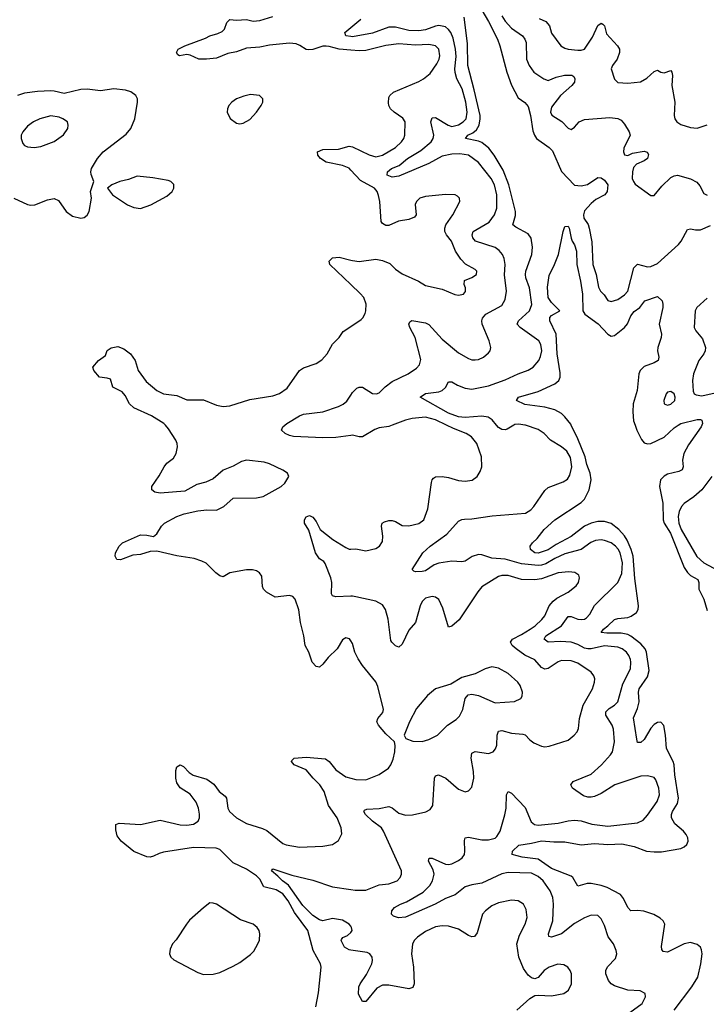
# Model space of a CAD drawing. Header units: inches. Extents: x 1834610 to 2027685, y 642842 to 774116.
# Tile 100 of 256: x 1918002 to 1922144, y 676505 to 682447. Entities that reach past the tile are written whole.
import ezdxf

# ---------------------------------------------------------------- set-up
doc = ezdxf.new("R2010")
doc.units = ezdxf.units.IN
doc.header["$MEASUREMENT"] = 0
for name, color, linetype in [('B9617', 7, 'Continuous'), ('B9618', 7, 'Continuous'), ('B9627', 7, 'Continuous'), ('B9628', 7, 'Continuous')]:
    doc.layers.add(name, color=color, linetype=linetype)

msp = doc.modelspace()

# ---------------------------------------------------------------- linework, layer by layer
at = {"layer": 'B9617', "color": 5}
for points, elevation in [([(1920000, 678698), (1919991.5, 678711.5), (1919970, 678718), (1919950, 678705.2), (1919917.6, 678650), (1919862.1, 678597.9), (1919830, 678558.4), (1919810, 678540.9), (1919790, 678544.5), (1919766.9, 678570), (1919745.6, 678630), (1919724.1, 678670), (1919716.5, 678730), (1919695.3, 678810), (1919685.5, 678885.5), (1919664.2, 678950), (1919650, 678965.6), (1919630, 678971.8), (1919542.6, 678962.6), (1919490, 678993.6), (1919473.6, 679010), (1919466.1, 679026.1), (1919462.9, 679090), (1919449.2, 679110), (1919430, 679120.7), (1919406.5, 679126.5), (1919370, 679127.4), (1919270, 679109.7), (1919230, 679085.4), (1919210, 679091.3), (1919184.5, 679110), (1919126.7, 679166.7), (1919100.7, 679180.7), (1919055.3, 679195.3), (1918950, 679212.1), (1918830, 679240.5), (1918790, 679238.3), (1918730, 679220.9), (1918685, 679215), (1918610, 679188.2), (1918589, 679190), (1918578, 679210), (1918580.9, 679230), (1918602, 679270), (1918622.7, 679290), (1918730, 679339.3), (1918770, 679337.1), (1918810, 679327.7), (1918830, 679344), (1918856.9, 679390), (1918876.2, 679410), (1918949.3, 679450), (1918993.9, 679466.1), (1919075.8, 679484.2), (1919130, 679490.3), (1919190, 679487.2), (1919232.7, 679510), (1919290, 679560.7), (1919430, 679561.1), (1919470, 679570.3), (1919579.5, 679630), (1919602, 679650), (1919626, 679690), (1919617.2, 679710), (1919590, 679729.5), (1919510, 679767.3), (1919476.6, 679776.6), (1919370, 679789.8), (1919339.3, 679780.7), (1919290, 679753.1), (1919230, 679729.6), (1919170, 679676.9), (1919124.2, 679655.8), (1919070, 679642), (1918997.4, 679602.6), (1918849.6, 679589.6), (1918817, 679597), (1918799, 679610), (1918799.3, 679630), (1918844.4, 679695.6), (1918873.6, 679750), (1918890, 679770.4), (1918930, 679801.6), (1918946.3, 679830), (1918953.5, 679870), (1918951.9, 679890), (1918944.1, 679910), (1918899.3, 679979.3), (1918880.7, 680000)], 380), ([(1920000, 679938.8), (1919910, 679926.6), (1919830, 679924.2), (1919653, 679933), (1919630, 679937.6), (1919604, 679950), (1919582, 679970), (1919589.2, 679990), (1919600.9, 680000)], 360), ([(1920000, 678968.5), (1919910, 678964), (1919889.9, 678969.9), (1919882.3, 678982.3), (1919885, 679050), (1919879.2, 679079.2), (1919845.8, 679165.8), (1919836.9, 679176.9), (1919810, 679194.7), (1919786, 679230), (1919747.1, 679367.1), (1919719.7, 679410), (1919719.7, 679430), (1919730, 679447.7), (1919750, 679454.6), (1919770, 679446), (1919790, 679419.1), (1919814, 679370), (1919890.3, 679310), (1919970, 679261.3), (1919990, 679252.2), (1920000, 679252.5)], 360), ([(1919788, 676490), (1919804.5, 676575.5), (1919821.4, 676730), (1919816.8, 676750), (1919773.1, 676830), (1919740.2, 676950), (1919658.9, 677058.9), (1919622.4, 677130), (1919590, 677172.6), (1919550, 677196.1), (1919474.1, 677214.1), (1919450, 677259.9), (1919430, 677280.9), (1919370, 677320.7), (1919290, 677358.7), (1919210, 677439.8), (1919187.3, 677447.3), (1919050, 677451.3), (1918870, 677423.2), (1918844, 677416), (1918810, 677398.5), (1918790, 677393.7), (1918770, 677395.1), (1918690, 677428.4), (1918613.3, 677490), (1918590, 677522.7), (1918582, 677558), (1918582, 677590), (1918601.5, 677598.5), (1918730, 677591.3), (1918850, 677617.3), (1918969.4, 677589.4), (1919010, 677586), (1919050, 677593.4), (1919078.3, 677610), (1919087.6, 677630), (1919087.7, 677652.3), (1919080.7, 677690), (1919065.8, 677725.8), (1919030, 677774.5), (1918970, 677811.5), (1918950, 677842.7), (1918944.5, 677870), (1918943.7, 677916.3), (1918950, 677938.8), (1918970, 677950.4), (1918990, 677940.4), (1919025, 677905), (1919049.2, 677889.2), (1919130, 677864.6), (1919173.6, 677833.6), (1919205.3, 677790), (1919241.3, 677761.3), (1919249.3, 677749.3), (1919258.6, 677690), (1919267.8, 677670), (1919310.1, 677630.1), (1919370, 677596), (1919466.6, 677566.6), (1919493.8, 677553.8), (1919590, 677475.3), (1919610, 677467.4), (1919690, 677452.9), (1919830, 677459.5), (1919889.6, 677470.4), (1919926, 677494), (1919945.1, 677534.9), (1919942.2, 677570), (1919918, 677630), (1919865.9, 677705.9), (1919838.4, 677790), (1919812.8, 677830), (1919772.3, 677870), (1919730, 677921), (1919658, 677950), (1919640.9, 677970), (1919642.9, 677977.1), (1919658, 677990), (1919730, 677996.9), (1919847.7, 677987.7), (1919870, 677970.4), (1919910, 677920.3), (1919970, 677878.5), (1920000, 677870.4)], 380), ([(1920000, 676976.4), (1919989.8, 676990), (1919950, 677013.5), (1919890, 677023.7), (1919830, 677008.4), (1919810, 677015.9), (1919770, 677041.9), (1919710, 677102.7), (1919623.8, 677223.8), (1919586.8, 677250), (1919559.2, 677279.2), (1919520.5, 677310), (1919530, 677323), (1919644.8, 677284.8), (1919770, 677254.5), (1919890, 677213.9), (1920000, 677198)], 360), ([(1920000, 676832.4), (1919990, 676833.8), (1919960.8, 676850), (1919940.7, 676890), (1919943, 676897), (1919951.3, 676908.7), (1919978.9, 676921.1), (1920000, 676939.4)], 360)]:
    msp.add_lwpolyline(points, dxfattribs=dict(at, elevation=elevation))
at = {"layer": 'B9617', "color": 5, "elevation": 420}
msp.add_lwpolyline([(1919150, 677116.9), (1919110, 677088), (1919027.2, 677012.8), (1919008.1, 676990), (1918945.2, 676894.8), (1918924.2, 676870), (1918910, 676839), (1918905.7, 676810), (1918913, 676790), (1918932.9, 676772.9), (1919077.2, 676697.2), (1919110, 676684.7), (1919170, 676686.7), (1919210, 676698), (1919290, 676735.2), (1919330, 676757.1), (1919394.6, 676805.4), (1919414.1, 676825.9), (1919438.2, 676870), (1919447.8, 676892.2), (1919451.5, 676930), (1919447, 676950), (1919435.6, 676970), (1919410, 676988.8), (1919334.6, 677014.6), (1919190, 677109.7), (1919170, 677116.3)], close=True, dxfattribs=at)
at = {"layer": 'B9618', "color": 5}
for points, elevation in [([(1920000, 682263.7), (1919929.9, 682269.9), (1919870, 682286.3), (1919850, 682287.7), (1919830, 682286.8), (1919770, 682268), (1919745.4, 682265.4), (1919730, 682267.5), (1919692.5, 682292.5), (1919670, 682301.7), (1919630, 682306.2), (1919510, 682294.5), (1919450, 682281.8), (1919370, 682276.4), (1919310, 682253.5), (1919256.8, 682243.2), (1919190, 682214.9), (1919128.5, 682208.5), (1919082, 682210), (1919030, 682233.2), (1919010, 682237.2), (1918966, 682230), (1918955.3, 682235.3), (1918948.7, 682250), (1918959, 682270), (1918999, 682290), (1919123.7, 682336.3), (1919149.9, 682350.1), (1919196.5, 682363.5), (1919223, 682377), (1919238.3, 682390), (1919251.6, 682430), (1919270, 682448.4), (1919310, 682445.3), (1919370, 682448.9), (1919410, 682439.1), (1919450, 682441.5), (1919530, 682466)], 380), ([(1920000, 682345.9), (1919969, 682350), (1919964, 682370), (1920000, 682400.2)], 360), ([(1917967.3, 681370), (1918050, 681331.6), (1918070, 681327.9), (1918093.2, 681330), (1918170, 681360.9), (1918210, 681368.4), (1918236, 681356), (1918282, 681290), (1918321.4, 681261.4), (1918370, 681250.4), (1918390, 681253), (1918410, 681267.7), (1918421.3, 681290), (1918435.1, 681370), (1918429.3, 681410.7), (1918449.3, 681470), (1918433.7, 681513.7), (1918431.1, 681530), (1918435.4, 681550), (1918471.1, 681610), (1918505.4, 681650), (1918643.8, 681756.2), (1918673.3, 681790), (1918697.5, 681850), (1918713.6, 681950), (1918711.9, 681970), (1918701.7, 681990), (1918672.3, 682012.3), (1918641.2, 682021.2), (1918570, 682030.5), (1918490, 682017.3), (1918410, 682027.9), (1918370, 682026.7), (1918270, 682001.8), (1918210, 682016.7), (1918190, 682017.4), (1918110, 682014.8), (1918030, 682004), (1917989.1, 681990)], 420), ([(1920000, 681539.7), (1919990, 681550.7), (1919950, 681567.2), (1919850, 681587.9), (1919816.3, 681610), (1919800.5, 681630), (1919799.5, 681650), (1919830, 681664.9), (1919925.5, 681665.5), (1919990, 681683.8), (1920000, 681682.2)], 380), ([(1920000, 680849), (1919873, 680970), (1919869.6, 680990), (1919889.4, 681010), (1919930, 681014), (1920000, 680995.9)], 380), ([(1918880.7, 680000), (1918870.9, 680010.9), (1918797.4, 680057.4), (1918690, 680105.1), (1918665.4, 680130), (1918638.7, 680178.7), (1918620.7, 680200.7), (1918564.2, 680230), (1918550, 680277.2), (1918530, 680284.5), (1918484, 680290), (1918449.2, 680330), (1918444, 680350), (1918477.2, 680390), (1918519.3, 680420.7), (1918530, 680452), (1918553.6, 680466.4), (1918594.8, 680474.8), (1918630, 680461), (1918670, 680430.8), (1918699.1, 680390), (1918716.3, 680330), (1918764.6, 680264.6), (1918829.5, 680209.5), (1918869.5, 680189.5), (1918950, 680179.6), (1919010, 680152.4), (1919110, 680152.6), (1919190, 680122), (1919230, 680112.4), (1919270, 680116.5), (1919390, 680155), (1919530, 680178), (1919570, 680191), (1919615.6, 680224.4), (1919690, 680330.3), (1919714.5, 680345.5), (1919790, 680372), (1919825.4, 680394.6), (1919857.2, 680430), (1919889.7, 680490), (1919929.8, 680530.2), (1919954, 680566), (1920000, 680596.7)], 380), ([(1919600.9, 680000), (1919612.7, 680010), (1919690, 680057.4), (1919713.6, 680066.4), (1919830, 680080.3), (1919926.3, 680113.7), (1919952.9, 680127.1), (1919975.1, 680144.9), (1920000, 680182)], 360)]:
    msp.add_lwpolyline(points, dxfattribs=dict(at, elevation=elevation))
for points, elevation in [([(1919395.1, 681995.1), (1919354.7, 681985.3), (1919310, 681969.5), (1919282, 681950), (1919263.8, 681930), (1919254.9, 681910), (1919254.4, 681890), (1919271.8, 681851.8), (1919310, 681823.1), (1919330, 681819.5), (1919350, 681823.7), (1919390, 681844.9), (1919431.2, 681890), (1919459.6, 681930), (1919469.4, 681950), (1919469.3, 681969.3), (1919449.4, 681989.4)], 420), ([(1918190, 681867.1), (1918124, 681850), (1918084.9, 681830), (1918050, 681804.5), (1918020.5, 681770), (1918010.6, 681750), (1918010.5, 681730), (1918020.3, 681700.3), (1918030, 681688), (1918050, 681680.4), (1918090, 681676.4), (1918130, 681681.6), (1918210, 681713), (1918267.2, 681752.8), (1918291.8, 681790), (1918294.5, 681810), (1918289.4, 681830), (1918262.7, 681850), (1918239.8, 681859.8)], 440), ([(1918710, 681503), (1918657.8, 681482.2), (1918606, 681470), (1918558, 681450), (1918531.3, 681430), (1918562.8, 681390), (1918653, 681330), (1918690, 681313.1), (1918730, 681308.8), (1918793.2, 681330), (1918890, 681382), (1918922.7, 681410), (1918932.3, 681430), (1918931.8, 681451.8), (1918914, 681470), (1918896.9, 681476.9), (1918806, 681494)], 420)]:
    msp.add_lwpolyline(points, close=True, dxfattribs=dict(at, elevation=elevation))
at = {"layer": 'B9627', "color": 5}
for points, elevation in [([(1920000, 679252.5), (1920030, 679253.4), (1920090, 679242.8), (1920150, 679256.4), (1920172.3, 679270), (1920190, 679298), (1920192.6, 679330), (1920185.1, 679390), (1920189.6, 679410), (1920202, 679418), (1920230, 679425.7), (1920250, 679424.6), (1920270, 679418.3), (1920310, 679395.6), (1920350, 679392.2), (1920410, 679406.2), (1920440.5, 679430), (1920465.2, 679494.8), (1920485.8, 679654.2), (1920489.8, 679670.2), (1920499.1, 679680.9), (1920511, 679689), (1920551.1, 679691.1), (1920590, 679685), (1920650, 679665.8), (1920690, 679661.5), (1920730.8, 679669.2), (1920761.3, 679690), (1920779.8, 679720.2), (1920789.7, 679750), (1920788.7, 679810), (1920759.3, 679890), (1920728.4, 679930), (1920694.7, 679950), (1920619.4, 679979.4), (1920577.2, 680000)], 360), ([(1920248.2, 680000), (1920230, 679993), (1920170, 679984.5), (1920145.1, 679974.9), (1920070, 679930.8), (1920050, 679929.8), (1920010, 679940.2), (1920000, 679938.8)], 360), ([(1921660, 676440), (1921757.2, 676510), (1921777.2, 676550), (1921775.3, 676570), (1921746.3, 676586.3), (1921670, 676591.1), (1921590, 676617.7), (1921570, 676629.7), (1921554.7, 676650), (1921537.6, 676690), (1921538, 676710), (1921547.8, 676732.2), (1921597.3, 676782.7), (1921604.4, 676810), (1921601, 676830), (1921584.2, 676870), (1921553.2, 676913.2), (1921530, 676981.6), (1921510, 677020.7), (1921490, 677041.3), (1921450, 677042.7), (1921410, 677027.7), (1921350, 676993.2), (1921270, 676929.9), (1921210, 676909.8), (1921195.3, 676915.3), (1921192.2, 676930), (1921218.6, 677010), (1921222.8, 677110), (1921218.8, 677150), (1921201.6, 677190), (1921161, 677250), (1921130, 677276.8), (1921090, 677296.1), (1920950, 677300.7), (1920910, 677293.8), (1920790, 677236.9), (1920730, 677226.9), (1920690, 677214.4), (1920630, 677167), (1920570, 677145), (1920509.1, 677110), (1920330, 677031), (1920287.1, 677027.1), (1920258, 677038), (1920246, 677050), (1920247.6, 677070), (1920263.6, 677090), (1920299.3, 677110), (1920336.5, 677123.5), (1920437.1, 677182.9), (1920477.3, 677222.7), (1920492.8, 677250), (1920502.8, 677290), (1920497, 677317), (1920468.3, 677370), (1920472.7, 677387.3), (1920490, 677388.4), (1920570, 677350.8), (1920590, 677349), (1920610, 677353.5), (1920650, 677374.1), (1920670.7, 677390), (1920685.2, 677410), (1920688.5, 677430), (1920685.9, 677494.1), (1920690, 677510.4), (1920710, 677514), (1920790, 677499), (1920830, 677497.4), (1920870, 677508.4), (1920881.3, 677518.7), (1920900.6, 677550), (1920929.8, 677649.8), (1920936.3, 677690), (1920939.7, 677770), (1920950, 677790.3), (1920970, 677778.9), (1921052.4, 677692.4), (1921087, 677607), (1921108.2, 677590), (1921130, 677586), (1921250, 677598.3), (1921310, 677613), (1921350, 677617.3), (1921390, 677612.9), (1921452.9, 677592.9), (1921550, 677579.8), (1921730, 677601), (1921763.4, 677616.6), (1921790, 677646.7), (1921848.2, 677730), (1921862, 677770), (1921858, 677810), (1921840.4, 677860.4), (1921830, 677873.7), (1921790, 677883.8), (1921750, 677881.8), (1921592, 677830), (1921510, 677778), (1921470, 677759.3), (1921450, 677755.8), (1921430, 677755), (1921402.9, 677762.9), (1921337, 677810), (1921327, 677830), (1921340.9, 677850), (1921450, 677893.8), (1921512.1, 677950), (1921567.2, 678010), (1921578.8, 678030), (1921590.6, 678089.4), (1921585.2, 678165.2), (1921575.9, 678190), (1921538.9, 678250), (1921538.2, 678270), (1921558.5, 678290), (1921590.8, 678310), (1921609.8, 678330), (1921640.5, 678439.5), (1921686.5, 678530), (1921689.8, 678569.8), (1921686.8, 678586.8), (1921677.1, 678610), (1921662, 678630), (1921637.7, 678650), (1921610, 678661.7), (1921530, 678668.7), (1921450, 678650.8), (1921430, 678650.3), (1921410, 678654.8), (1921370, 678676.7), (1921330, 678690.6), (1921265.2, 678694.8), (1921190.8, 678690.8), (1921165.3, 678710), (1921175.8, 678730), (1921270.3, 678789.7), (1921310, 678846.4), (1921330, 678846.6), (1921370, 678830.1), (1921390, 678826.7), (1921410, 678830.2), (1921421.7, 678838.3), (1921441, 678859), (1921470, 678912.9), (1921610, 679051.8), (1921633.9, 679106.1), (1921638.5, 679170), (1921625, 679230), (1921612.8, 679252.8), (1921596.5, 679270), (1921570, 679289.9), (1921530, 679305.2), (1921510, 679308.1), (1921476.4, 679303.6), (1921447.8, 679292.2), (1921389.2, 679250.8), (1921290, 679223.1), (1921230, 679195.7), (1921176, 679164), (1921150, 679155), (1921130, 679153.1), (1921030, 679164.6), (1920930, 679191.3), (1920850, 679198.5), (1920790, 679217.5), (1920770, 679219), (1920731.5, 679208.5), (1920690, 679178.9), (1920670, 679176), (1920610, 679180.6), (1920530, 679167.3), (1920502.9, 679157.1), (1920450, 679121.1), (1920430, 679116.4), (1920390, 679116.2), (1920379.3, 679119.3), (1920369.6, 679129.6), (1920433.3, 679230), (1920477.8, 679270), (1920578.1, 679341.9), (1920650, 679421.5), (1920670, 679431.7), (1920686.2, 679433.8), (1920730, 679435), (1920852.4, 679452.4), (1921052.7, 679470), (1921085.1, 679490), (1921104.2, 679510), (1921170, 679605.3), (1921190, 679624.9), (1921281.1, 679658.9), (1921306.4, 679673.6), (1921321, 679699), (1921333.9, 679750), (1921325.9, 679805.9), (1921302.8, 679842.8), (1921270, 679869.9), (1921204.7, 679910), (1921166, 679950), (1921130, 679973.5), (1921052.6, 680000)], 340), ([(1920984, 680000), (1920943.7, 679976.3), (1920930, 679972.2), (1920910, 679974.2), (1920890, 679986.2), (1920879, 680000)], 340), ([(1921950, 676469.4), (1922057.3, 676610), (1922094, 676670), (1922112.3, 676750), (1922118.5, 676810), (1922115, 676835), (1922109.7, 676849.7), (1922090, 676865.6), (1922050, 676878.7), (1922010, 676871.2), (1921910, 676821), (1921884.2, 676824.2), (1921876.1, 676836.1), (1921873.9, 676853.9), (1921893.5, 676990), (1921883.6, 677010), (1921866.2, 677026.2), (1921827.5, 677047.5), (1921767.3, 677067.3), (1921730, 677072.2), (1921688.8, 677068.8), (1921670, 677089.5), (1921645, 677145), (1921627.3, 677167.3), (1921545.3, 677210), (1921510, 677222.7), (1921450, 677234.1), (1921426, 677234), (1921370, 677218.7), (1921339.2, 677270), (1921330, 677277.8), (1921210, 677325.4), (1921130, 677382.3), (1921033.4, 677393.4), (1920973.2, 677410), (1920975.1, 677430), (1921014, 677466), (1921090, 677477.3), (1921150, 677492.6), (1921225.3, 677485.3), (1921290, 677485.5), (1921390, 677467.5), (1921470, 677475.4), (1921549.4, 677470.6), (1921634, 677474), (1921710, 677457.5), (1921783, 677430), (1921830, 677424.8), (1921873.8, 677426.2), (1921990, 677446.6), (1922010, 677455.8), (1922026, 677470), (1922034.6, 677490), (1922032.8, 677510), (1922022.5, 677530), (1922006.4, 677550), (1921955.3, 677595.3), (1921933.9, 677630), (1921933.5, 677650), (1921940.5, 677670), (1921970, 677717.8), (1921976.7, 677750), (1921955.1, 677890), (1921951.1, 677950), (1921944.9, 677970), (1921903.4, 678050), (1921899, 678130), (1921888.5, 678188.5), (1921870, 678208.7), (1921850, 678207), (1921830, 678194.6), (1921809, 678171), (1921770, 678103.5), (1921750, 678084.7), (1921730, 678086), (1921725.1, 678105.1), (1921704.8, 678235.2), (1921728.7, 678291.3), (1921738.8, 678330), (1921735.6, 678390), (1921739, 678410), (1921790, 678481.2), (1921799.6, 678520.4), (1921783.3, 678630), (1921775.2, 678650), (1921750, 678681.1), (1921690, 678727.5), (1921670, 678737.7), (1921630, 678744.4), (1921544.6, 678744.6), (1921509.6, 678750), (1921524.4, 678770), (1921551, 678789), (1921590, 678827.6), (1921610, 678834.5), (1921670, 678840.6), (1921691.7, 678848.3), (1921724.1, 678870), (1921732.7, 678887.3), (1921736.1, 678910), (1921714.2, 679074.2), (1921703.7, 679210), (1921691.9, 679250), (1921666.7, 679306.7), (1921650, 679333.3), (1921616.9, 679370), (1921570, 679407.6), (1921530, 679418.4), (1921490, 679418.3), (1921450, 679408.5), (1921409.2, 679390.8), (1921330, 679327.8), (1921238.7, 679281.3), (1921190, 679248.7), (1921130, 679228.2), (1921109.3, 679230), (1921084, 679250), (1921082.7, 679270), (1921095.1, 679290), (1921124.1, 679315.9), (1921167.1, 679370), (1921229.8, 679430), (1921390, 679533.8), (1921410, 679552.9), (1921438, 679610), (1921449.3, 679670), (1921444.1, 679710), (1921423, 679763), (1921412.8, 679810), (1921370, 679917.8), (1921329.6, 680000)], 320), ([(1921715, 680000), (1921725.5, 679970), (1921753.5, 679913.5), (1921770, 679893.8), (1921790, 679888.4), (1921810.4, 679890.4), (1921890, 679928.6), (1921950, 679984.3), (1921974.3, 680000)], 320), ([(1922117.3, 680000), (1922113.1, 679990), (1922037.5, 679882.5), (1922009.5, 679830), (1922001.2, 679790), (1922005.4, 679750), (1921998.3, 679730), (1921979.5, 679720.5), (1921910, 679704.7), (1921890, 679693.2), (1921867.2, 679670), (1921862.6, 679630), (1921881.7, 679530), (1921884.6, 679430), (1921890, 679409.4), (1921927.8, 679347.8), (1922010, 679140.9), (1922030, 679111.4), (1922050, 679092.3), (1922094, 679070), (1922099.3, 679050), (1922099.9, 679010), (1922129.3, 678950), (1922150, 678882.9)], 320), ([(1922178.2, 679690), (1922116.9, 679610), (1922070, 679567.8), (1922010, 679527), (1921993.8, 679510), (1921979.9, 679480.1), (1921973.8, 679450), (1921978.7, 679410), (1921992.7, 679370), (1922086.9, 679206.9), (1922129.3, 679169.3), (1922241.6, 679110)], 340), ([(1920000, 677198), (1920025.7, 677194.3), (1920090, 677194.2), (1920170, 677226.7), (1920230, 677231.6), (1920278.4, 677250), (1920298, 677270), (1920305.1, 677290), (1920305.1, 677310), (1920197.6, 677550), (1920185.1, 677570), (1920130, 677611.1), (1920088, 677650), (1920078, 677670), (1920082.7, 677677.3), (1920095.9, 677684.1), (1920170, 677687.7), (1920230, 677699.6), (1920250, 677690.3), (1920290, 677659.3), (1920330, 677646), (1920372, 677648), (1920453.1, 677666.9), (1920478.4, 677681.6), (1920495.1, 677704.9), (1920505, 677870), (1920510, 677884.9), (1920528, 677890), (1920573.7, 677870), (1920650, 677804.2), (1920690, 677788.4), (1920710, 677793.4), (1920730, 677816), (1920742.2, 677870), (1920740.8, 677910), (1920725.3, 677990), (1920730, 678020.7), (1920750, 678030.2), (1920830, 678018.2), (1920858.7, 678030), (1920873.2, 678046.8), (1920881.5, 678070), (1920883.2, 678130), (1920890, 678153.1), (1920910, 678158.2), (1920970, 678142.2), (1921036.7, 678136.7), (1921051, 678131), (1921080.6, 678100.6), (1921104.1, 678084.1), (1921150, 678064), (1921170, 678060.2), (1921196.9, 678063.1), (1921310, 678098.9), (1921347.8, 678130), (1921364.7, 678150), (1921372.8, 678170), (1921379.8, 678230), (1921402.1, 678310), (1921457.4, 678410), (1921470.8, 678450), (1921472.1, 678470), (1921466.8, 678486.8), (1921449.1, 678509.1), (1921370, 678563.2), (1921330, 678578.3), (1921270, 678579.4), (1921250, 678572.4), (1921190, 678531.5), (1921170, 678527.4), (1921150, 678537.6), (1921110, 678584.5), (1921050, 678611.9), (1920996.8, 678650), (1920973.6, 678670), (1920963.2, 678690), (1920975.3, 678710), (1921030, 678737.3), (1921082, 678770), (1921111.4, 678790), (1921152.3, 678827.7), (1921169.9, 678850.1), (1921196.5, 678910), (1921220.8, 678939.2), (1921243.4, 678956.6), (1921310, 678993), (1921358.5, 679030), (1921373.5, 679050), (1921379.7, 679079.7), (1921374.8, 679094.8), (1921351.4, 679111.4), (1921314.6, 679114.6), (1921250, 679109.1), (1921150, 679072.4), (1921110, 679066.2), (1921030, 679068.6), (1920950, 679093.6), (1920910, 679093.8), (1920890, 679087.8), (1920790, 679025.1), (1920765, 678995), (1920653.6, 678826.4), (1920610, 678786.6), (1920590, 678781.2), (1920555.2, 678895.2), (1920530, 678949.3), (1920510, 678961.6), (1920490, 678966), (1920450, 678956.3), (1920430, 678936.2), (1920417.8, 678910), (1920390.3, 678810), (1920350, 678763), (1920310, 678678), (1920290, 678660.5), (1920270, 678668.4), (1920246.9, 678690), (1920241.3, 678701.3), (1920224.4, 678830), (1920209, 678889), (1920190, 678917.2), (1920150, 678937.5), (1920030, 678965.4), (1920010, 678969), (1920000, 678968.5)], 360), ([(1920000, 677870.4), (1920030, 677862.3), (1920090, 677860.9), (1920170, 677891.8), (1920227.3, 677930), (1920241.6, 677950), (1920254.5, 677985.5), (1920264.5, 678030), (1920266.8, 678066.8), (1920264, 678090), (1920210, 678137), (1920166, 678190), (1920156, 678210), (1920162.7, 678230), (1920193.8, 678266.2), (1920196.2, 678283.8), (1920163.1, 678423.1), (1920150.9, 678450.9), (1920069.9, 678549.9), (1920043.5, 678590), (1920023.1, 678630), (1920010, 678682), (1920000, 678698)], 380), ([(1921001.6, 676470), (1921079.1, 676540.9), (1921110, 676558), (1921130, 676561.1), (1921210, 676556), (1921284, 676570), (1921312, 676590), (1921331.2, 676628.8), (1921331.3, 676688.7), (1921323.6, 676710), (1921309.7, 676729.7), (1921284, 676744), (1921247.8, 676747.8), (1921196.3, 676730), (1921165.7, 676710), (1921130, 676667.8), (1921110, 676658.3), (1921090, 676664.4), (1921070, 676681), (1921042, 676722), (1921013.3, 676790), (1921000.8, 676870), (1921017.4, 676922.6), (1921052.2, 676990), (1921063.5, 677030), (1921057.3, 677077.3), (1921041.6, 677110), (1921010, 677129.7), (1920970, 677133.5), (1920890, 677117.8), (1920850, 677099.2), (1920812.2, 677070), (1920794.4, 677050), (1920762.3, 676937.7), (1920745.5, 676914.5), (1920730, 676913.6), (1920710, 676921.3), (1920650, 676959.7), (1920590, 676976.8), (1920550, 676978.4), (1920510, 676972.5), (1920450, 676945.3), (1920401.7, 676910), (1920382.3, 676890), (1920371.5, 676868.5), (1920365.8, 676810), (1920376.9, 676730), (1920381.3, 676630), (1920373.4, 676606.6), (1920350, 676599.7), (1920230, 676620.8), (1920190, 676620.3), (1920157.1, 676602.9), (1920090, 676522.7), (1920070, 676522), (1920046.6, 676566.6), (1920047.2, 676610), (1920056.3, 676630), (1920095, 676685), (1920126.2, 676750), (1920130.8, 676770), (1920128.7, 676790), (1920115.1, 676810), (1920098.1, 676818.1), (1920000, 676832.4)], 360), ([(1920000, 676939.4), (1920000.3, 676939.7), (1920008, 676950), (1920004.7, 676970), (1920000, 676976.4)], 360)]:
    msp.add_lwpolyline(points, dxfattribs=dict(at, elevation=elevation))
at = {"layer": 'B9627', "color": 5, "elevation": 380}
msp.add_lwpolyline([(1920850, 678541.6), (1920810, 678529.5), (1920750, 678499.6), (1920670, 678477), (1920602.8, 678437.2), (1920510, 678409.7), (1920461.8, 678370), (1920396.9, 678290), (1920353.1, 678210), (1920320.7, 678130), (1920330.8, 678110), (1920374.1, 678094.1), (1920430, 678092.4), (1920470, 678102.8), (1920522.4, 678130), (1920583, 678190), (1920634.8, 678225.2), (1920655.3, 678244.7), (1920674.8, 678285.2), (1920689.6, 678350.4), (1920707.8, 678372.2), (1920730, 678376.4), (1920770, 678369), (1920870, 678325.8), (1920986.3, 678333.7), (1921025.2, 678350), (1921034.3, 678365.7), (1921036.3, 678390), (1921021.1, 678430), (1921008, 678450), (1920950, 678502), (1920890, 678534.7)], close=True, dxfattribs=at)
at = {"layer": 'B9628', "color": 5}
for points, elevation in [([(1920770, 682539.3), (1920830, 682436.1), (1920884.3, 682330), (1920899.3, 682290), (1920941.7, 682130), (1920970, 682052.7), (1921010, 681974.8), (1921050, 681948), (1921070, 681923), (1921083.5, 681870), (1921097.2, 681777.2), (1921107.5, 681750), (1921120.9, 681730), (1921196.4, 681676.4), (1921216, 681656), (1921271.2, 681531.2), (1921350, 681449.5), (1921390, 681445), (1921427.7, 681452.3), (1921490, 681494.4), (1921510, 681492.7), (1921530, 681478.4), (1921550, 681450.5), (1921546, 681410), (1921532.4, 681390), (1921478.3, 681361.7), (1921450, 681338), (1921410, 681293.3), (1921404.2, 681270), (1921405.8, 681250), (1921431.8, 681211.8), (1921437.4, 681190), (1921453, 681107), (1921460.2, 680970), (1921480.2, 680910), (1921493.4, 680833.4), (1921505.3, 680810), (1921527.2, 680787.2), (1921550, 680752), (1921570, 680747.3), (1921610, 680758.9), (1921650, 680787), (1921670, 680809.3), (1921708.1, 680950), (1921730, 680972.2), (1921790, 680956.9), (1921810, 680958), (1921850, 680976), (1921977.3, 681090), (1921992.8, 681110), (1922030, 681180.3), (1922050, 681185), (1922078.5, 681178.5), (1922110, 681179.8), (1922170, 681205.4)], 340), ([(1920000, 682400.2), (1920059.3, 682450)], 360), ([(1920879, 680000), (1920852.8, 680032.8), (1920828.1, 680048.1), (1920790, 680054.6), (1920690, 680046.4), (1920650, 680050.3), (1920590, 680072.2), (1920418.4, 680170), (1920449.4, 680190.6), (1920530, 680202.1), (1920551, 680209), (1920571.8, 680228.2), (1920590, 680262.4), (1920610, 680262.4), (1920642.7, 680242.7), (1920690, 680223.3), (1920730, 680217.4), (1920830, 680236.9), (1920930, 680274.3), (1921010, 680311.1), (1921070, 680332.4), (1921099.7, 680350), (1921134, 680390), (1921144.8, 680415.2), (1921151.3, 680450), (1921146.6, 680486.6), (1921133.1, 680510), (1921021.7, 680590), (1921004.2, 680610), (1921010.8, 680630), (1921078.6, 680690), (1921091.7, 680728.3), (1921078.3, 680830), (1921055.6, 680890), (1921052.6, 680910), (1921055.4, 680930), (1921091.6, 681030), (1921095.4, 681075.4), (1921088.7, 681128.7), (1921070, 681155.8), (1920994.4, 681194.4), (1920977.4, 681210), (1920993.9, 681266.1), (1920993.9, 681290), (1920953, 681450), (1920918.5, 681538.5), (1920864.5, 681630), (1920831.8, 681671.8), (1920790, 681706.6), (1920770, 681715.1), (1920691.8, 681730), (1920706, 681750), (1920735.8, 681764.2), (1920758, 681782), (1920773.5, 681810), (1920780.6, 681850), (1920779.8, 681870), (1920744.1, 682024.1), (1920705.7, 682170), (1920702.9, 682302.9), (1920683.5, 682463.5)], 340), ([(1920911.1, 682470), (1920930, 682437.6), (1920970, 682395.3), (1921035.2, 682350), (1921050.2, 682330), (1921057.5, 682310), (1921060.6, 682210), (1921075.6, 682170), (1921103.6, 682130), (1921164.4, 682090), (1921190, 682080.8), (1921239.1, 682100.9), (1921287.9, 682112.1), (1921333.5, 682113.5), (1921344.7, 682104.7), (1921350.4, 682090), (1921349.1, 682070), (1921332.8, 682050), (1921264.2, 681990), (1921210, 681919.5), (1921204.2, 681890), (1921211.8, 681871.8), (1921272.6, 681832.6), (1921310, 681793), (1921330, 681785.5), (1921350, 681799.1), (1921378, 681830), (1921410, 681844.9), (1921562.6, 681857.4), (1921609.8, 681850.2), (1921630, 681840.7), (1921650, 681817.6), (1921678.3, 681770), (1921684.6, 681750), (1921647.8, 681672.2), (1921645.7, 681650), (1921650, 681631.3), (1921670, 681628), (1921698.2, 681641.8), (1921770, 681653.1), (1921788.5, 681648.5), (1921794.7, 681634.7), (1921790.2, 681609.8), (1921770, 681596), (1921723.8, 681576.2), (1921704.4, 681555.6), (1921698.9, 681530), (1921698, 681490), (1921704.2, 681470), (1921715.3, 681455.3), (1921810, 681387.3), (1921830, 681387.3), (1921876.4, 681443.6), (1921930, 681494.6), (1921950, 681504.9), (1921970, 681508.9), (1922050, 681486), (1922086.5, 681466.5), (1922105.4, 681445.4), (1922130, 681399.1), (1922148.9, 681388.9)], 360), ([(1921135.2, 682455.2), (1921176.4, 682436.4), (1921197.8, 682410), (1921210, 682367), (1921266, 682290), (1921290, 682275.6), (1921310, 682270.3), (1921370, 682262.7), (1921390, 682262.9), (1921410, 682269.3), (1921457.8, 682342.2), (1921490, 682411.6), (1921510, 682426.5), (1921519.4, 682419.4), (1921530, 682410.3), (1921542.4, 682362.4), (1921609.3, 682290), (1921620.6, 682270), (1921620.6, 682250), (1921606.6, 682210), (1921578.2, 682170), (1921571.1, 682150), (1921590, 682087.7), (1921610, 682067.4), (1921670, 682064), (1921747.6, 682072.4), (1921785.7, 682094.3), (1921830, 682135.3), (1921850, 682143.1), (1921870, 682130.6), (1921890, 682127.2), (1921930, 682140.7), (1921937.1, 682130), (1921941.1, 682110), (1921936.9, 682050), (1921954.3, 681950), (1921950.4, 681870), (1921954.4, 681850), (1921966.4, 681830), (1921990, 681815.3), (1922050, 681797.4), (1922090, 681793.4), (1922150, 681813.8)], 380), ([(1920000, 680182), (1920010, 680197), (1920035.3, 680224.7), (1920050, 680230.4), (1920070, 680228.9), (1920130, 680192.2), (1920154, 680190), (1920170, 680195.3), (1920207.8, 680232.2), (1920250, 680263.9), (1920345.6, 680310), (1920396.5, 680343.5), (1920414.9, 680365.1), (1920422.9, 680397.1), (1920387.3, 680530), (1920355, 680590), (1920348.9, 680610), (1920355.8, 680624.2), (1920368.7, 680631.3), (1920450, 680619), (1920470, 680608.9), (1920550, 680518.5), (1920650, 680437.4), (1920710, 680403.1), (1920730, 680394.4), (1920750, 680394), (1920770, 680397), (1920800.9, 680410), (1920830, 680436.3), (1920839.6, 680450), (1920844.7, 680470), (1920835.1, 680510), (1920792, 680610), (1920789.2, 680630), (1920793.7, 680646.3), (1920813.7, 680670), (1920910, 680723.6), (1920930, 680758.8), (1920938.6, 680810), (1920927.4, 680907.4), (1920930.6, 680970.6), (1920925.4, 681005.4), (1920914.8, 681030), (1920895.4, 681055.4), (1920870, 681072.3), (1920751.6, 681111.6), (1920736, 681130), (1920731.1, 681150), (1920737.6, 681170), (1920834.3, 681225.7), (1920866.3, 681270), (1920881.1, 681310), (1920881.2, 681390), (1920866.6, 681450), (1920845.6, 681490), (1920770, 681584.7), (1920709.8, 681629.8), (1920657, 681637), (1920610, 681635.1), (1920550, 681623.2), (1920470, 681580.3), (1920290, 681503.4), (1920250, 681497.1), (1920218.4, 681510), (1920220.4, 681530), (1920245.6, 681550), (1920291.6, 681568.4), (1920341.1, 681610), (1920422.3, 681657.7), (1920484, 681710), (1920497.1, 681730), (1920500.1, 681750), (1920481.7, 681830), (1920490, 681856), (1920510, 681857.4), (1920587.9, 681810), (1920610, 681803.6), (1920650, 681812.1), (1920677.7, 681830), (1920695.2, 681850), (1920701.1, 681890), (1920692.8, 681950), (1920671.9, 682030), (1920639.4, 682090), (1920628.5, 682128.5), (1920627, 682150), (1920635.3, 682224.7), (1920631.6, 682270), (1920616.2, 682336.2), (1920602.9, 682370), (1920590, 682389), (1920570, 682404.1), (1920530, 682411.6), (1920510, 682408.8), (1920450, 682386), (1920410, 682379.4), (1920350, 682383.1), (1920270, 682401.8), (1920230, 682402.4), (1920130, 682367), (1920010, 682344.5), (1920000, 682345.9)], 360), ([(1920000, 681682.2), (1920010, 681680.6), (1920110, 681631), (1920150, 681619.7), (1920190, 681629.4), (1920270, 681676.5), (1920305.7, 681710), (1920319.3, 681730), (1920324.8, 681750), (1920327.1, 681830), (1920313.8, 681853.8), (1920260.5, 681890), (1920239.1, 681910), (1920228.7, 681930), (1920226.1, 681946.1), (1920230, 681978), (1920235.6, 681990), (1920256.4, 682010), (1920410, 682074), (1920438.2, 682090), (1920477.5, 682122.5), (1920518.3, 682181.7), (1920531.9, 682210), (1920535.9, 682230), (1920530.8, 682270), (1920510, 682289.8), (1920470, 682298), (1920390, 682293), (1920290, 682301.5), (1920210, 682290.9), (1920090, 682261.8), (1920050, 682259.3), (1920000, 682263.7)], 380), ([(1920000, 680995.9), (1920010, 680993.4), (1920050, 680988.5), (1920150, 681002.3), (1920190, 680995), (1920235.7, 680975.7), (1920270, 680942.2), (1920310, 680914), (1920408, 680870), (1920450, 680844), (1920550, 680820.3), (1920628.1, 680788.1), (1920650, 680784.6), (1920679.3, 680790), (1920692.2, 680807.8), (1920691.2, 680830), (1920683, 680850), (1920685.9, 680874.1), (1920730, 680892.2), (1920758.4, 680910), (1920759.6, 680930), (1920750, 680939.6), (1920691.2, 680971.2), (1920663, 681003), (1920631.4, 681051.4), (1920606.5, 681110), (1920576, 681150), (1920567.5, 681170), (1920566.2, 681190), (1920572.8, 681210), (1920615.8, 681270), (1920656.9, 681350), (1920654.5, 681370), (1920642.4, 681382.4), (1920629.6, 681389.6), (1920570, 681391.5), (1920450, 681380.5), (1920416, 681370), (1920395.5, 681350), (1920387.6, 681332.4), (1920393.7, 681270), (1920383.9, 681256.1), (1920350, 681241), (1920287.7, 681232.3), (1920230, 681205.6), (1920210, 681205.1), (1920190, 681217), (1920183.1, 681230), (1920174.5, 681350), (1920167.1, 681387.1), (1920157.8, 681410), (1920141.6, 681430), (1920057.1, 681477.1), (1920000, 681539.7)], 380), ([(1921329.6, 680000), (1921326.4, 680006.4), (1921290.7, 680050.7), (1921270, 680070.5), (1921230, 680093), (1921170, 680109.9), (1921050, 680126.1), (1920998.4, 680150), (1921012.3, 680170), (1921130, 680204.2), (1921231.1, 680250), (1921254.6, 680270), (1921261.8, 680290), (1921263.7, 680316.3), (1921244.9, 680430), (1921238, 680550), (1921199.4, 680630), (1921200.7, 680650), (1921210, 680661.3), (1921260.5, 680690), (1921210, 680741.3), (1921190.5, 680770), (1921186.3, 680833.7), (1921195.6, 680904.4), (1921229, 680970), (1921252.5, 681030), (1921280.4, 681170), (1921290, 681198.8), (1921310, 681200.4), (1921316.1, 681190), (1921328.3, 681128.3), (1921334.7, 681110), (1921350, 681088.8), (1921361.6, 681050), (1921362.9, 680970), (1921385.4, 680870), (1921397, 680790), (1921399.5, 680690), (1921412.2, 680670), (1921491.5, 680611.5), (1921550, 680550.3), (1921570, 680538.4), (1921590, 680541.6), (1921650, 680590.3), (1921668.9, 680611.1), (1921690, 680659.3), (1921710, 680686.4), (1921742.7, 680710), (1921773.2, 680750), (1921850, 680777.3), (1921877.3, 680750), (1921883, 680730), (1921882.4, 680710), (1921859.5, 680610), (1921873.7, 680550), (1921872, 680530), (1921851.8, 680470), (1921850.4, 680450), (1921857.1, 680410), (1921853, 680390), (1921830, 680375.8), (1921770, 680354.8), (1921744.7, 680330), (1921737.7, 680310), (1921727, 680210), (1921704.1, 680130), (1921701.1, 680081.1), (1921705.8, 680025.8), (1921715, 680000)], 320), ([(1920000, 680596.7), (1920062, 680638), (1920072.1, 680647.9), (1920085.6, 680674.4), (1920090.9, 680690), (1920091.9, 680730), (1920077.8, 680770), (1920055.8, 680795.8), (1920000, 680849)], 380), ([(1922150, 680766.8), (1922086.7, 680710), (1922078, 680690), (1922071.7, 680590), (1922081.1, 680570), (1922121.6, 680521.6), (1922139, 680470), (1922138, 680450), (1922129.5, 680430), (1922099.2, 680390), (1922067.1, 680310), (1922061.9, 680270), (1922066, 680206), (1922070.2, 680190.2), (1922082.5, 680182.5), (1922118.4, 680178.4), (1922270.8, 680210.8)], 340), ([(1920577.2, 680000), (1920510, 680032.8), (1920450, 680049.1), (1920370, 680041), (1920330, 680031.4), (1920248.2, 680000)], 360), ([(1921052.6, 680000), (1921050, 680000.9), (1921013.1, 680006.9), (1920990, 680003.5), (1920984, 680000)], 340), ([(1921974.3, 680000), (1921990, 680010.1), (1922090, 680035.6), (1922110, 680034.9), (1922117.3, 680030), (1922121.6, 680010), (1922117.3, 680000)], 320)]:
    msp.add_lwpolyline(points, dxfattribs=dict(at, elevation=elevation))
at = {"layer": 'B9628', "color": 5, "elevation": 340}
msp.add_lwpolyline([(1921930, 680202.9), (1921910, 680199.5), (1921902.4, 680190), (1921888.8, 680150), (1921891, 680130), (1921910, 680121.6), (1921930, 680126.7), (1921953.6, 680150), (1921956.9, 680170), (1921951.5, 680190)], close=True, dxfattribs=at)

doc.saveas('drawing.dxf')
